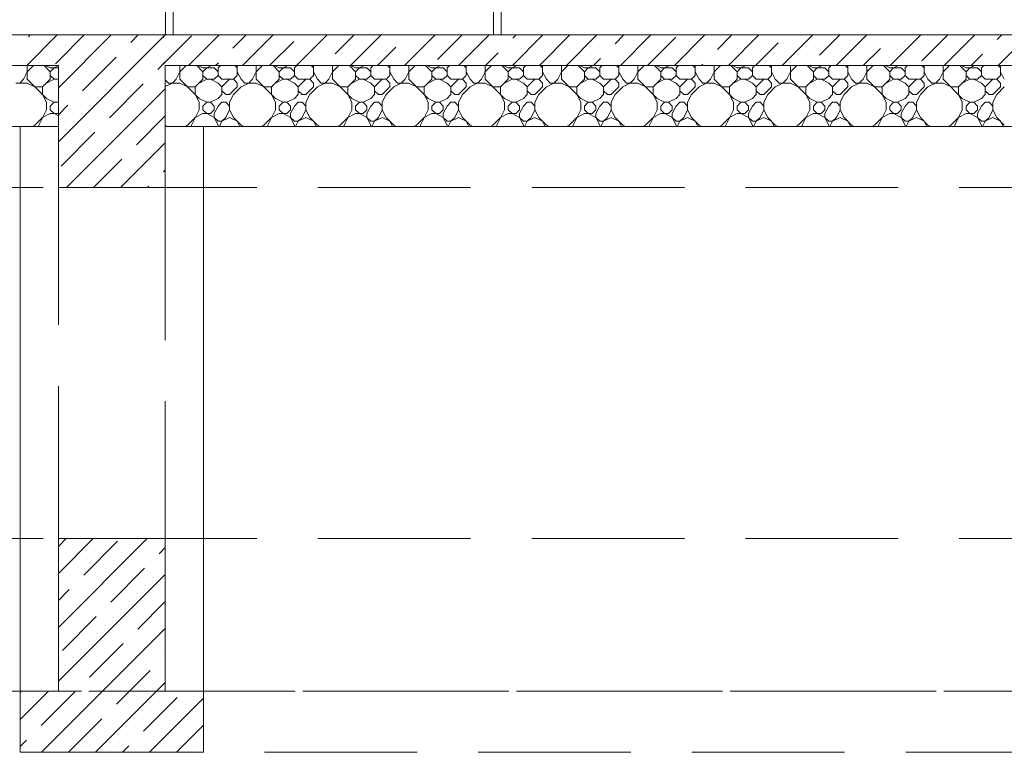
# Model space of a CAD drawing. Header units: millimetres. Extents: x 53645 to 137188, y 78097 to 135542.
# Tile 88 of 256: x 65419 to 68644, y 101230 to 103630. Entities that reach past the tile are written whole.
import ezdxf

# ---------------------------------------------------------------- set-up
doc = ezdxf.new("R2010")
doc.units = ezdxf.units.MM
doc.linetypes.add('GOST2.303 4', pattern=[7, 5, -2, 0])
doc.layers.add('hatch', color=7, linetype='Continuous', lineweight=5)
doc.layers.add('Wall2', color=40, linetype='Continuous', lineweight=5)

msp = doc.modelspace()

# ---------------------------------------------------------------- linework, layer by layer
at = {"layer": 'hatch', "color": 251, "ltscale": 100}
for p, q in [((65896.7, 103679.9), (65896.7, 103579.9)), ((65921.7, 103679.9), (65921.7, 103579.9)), ((66971.7, 103679.9), (66971.7, 103579.9)), ((66996.7, 103679.9), (66996.7, 103579.9)), ((65896.7, 103579.9), (65921.7, 103579.9)), ((66971.7, 103579.9), (66996.7, 103579.9))]:
    msp.add_line(p, q, dxfattribs=at)
for points in [[(65546.5, 103579.9), (61496.5, 103579.9)], [(65442.5, 103479.9), (65542.5, 103579.9)], [(65448.2, 103574), (65454.1, 103579.9)], [(65546.5, 103407.1), (65719.3, 103579.9)], [(65546.5, 103230.3), (65896.1, 103579.9)], [(65546.5, 103495.5), (65630.9, 103579.9)], [(65896.5, 103579.9), (65546.5, 103579.9)], [(65783.2, 103555.4), (65807.7, 103579.9)], [(65888.2, 103572.1), (65896.1, 103579.9)], [(70046.5, 103579.9), (65888.2, 103579.9)], [(65888.2, 103483.7), (65982, 103577.5)], [(65972.8, 103479.9), (66072.8, 103579.9)], [(66118.1, 103536.9), (66161.2, 103579.9)], [(66149.6, 103479.9), (66249.6, 103579.9)], [(66238, 103479.9), (66317, 103559)], [(66326.4, 103479.9), (66426.4, 103579.9)], [(66453.1, 103518.3), (66514.8, 103579.9)], [(66503.2, 103479.9), (66603.2, 103579.9)], [(66680, 103479.9), (66780, 103579.9)], [(66788.1, 103499.7), (66868.3, 103579.9)], [(66856.7, 103479.9), (66956.7, 103579.9)], [(67033.5, 103479.9), (67133.5, 103579.9)], [(67034.7, 103569.6), (67045.1, 103579.9)], [(67123.1, 103481.2), (67221.9, 103579.9)], [(67210.3, 103479.9), (67310.3, 103579.9)], [(67369.7, 103551), (67398.7, 103579.9)], [(67387.1, 103479.9), (67487.1, 103579.9)], [(67475.4, 103479.9), (67568.6, 103573.1)], [(67563.8, 103479.9), (67663.8, 103579.9)], [(67704.7, 103532.4), (67752.2, 103579.9)], [(67740.6, 103479.9), (67840.6, 103579.9)], [(67917.4, 103479.9), (68017.4, 103579.9)], [(68039.7, 103513.9), (68105.8, 103579.9)], [(68094.2, 103479.9), (68194.2, 103579.9)], [(68270.9, 103479.9), (68370.9, 103579.9)], [(68374.7, 103495.3), (68459.3, 103579.9)], [(68447.7, 103479.9), (68547.7, 103579.9)], [(68621.3, 103565.1), (68636.1, 103579.9)], [(68624.5, 103479.9), (68724.5, 103579.9)], [(66591.6, 103479.9), (66652, 103540.4)], [(67829, 103479.9), (67903.6, 103554.5)], [(68182.6, 103479.9), (68238.6, 103536)], [(65536.6, 103485.6), (65546.5, 103495.5)], [(65624.9, 103397.2), (65735.4, 103507.7)], [(65871.5, 103467), (65896.5, 103491.9)], [(66945.1, 103479.9), (66987, 103521.8)], [(67298.7, 103479.9), (67322, 103503.3)], [(68536.1, 103479.9), (68573.6, 103517.4)], [(61496.5, 103479.9), (65546.5, 103479.9)], [(61496.5, 103479.9), (65546.5, 103479.9)], [(65432, 103434.6), (65444.5, 103459.6)], [(65444.5, 103434.6), (65444.5, 103479.9)], [(65444.5, 103459.6), (65464.8, 103479.9)], [(65519.5, 103459.6), (65499.2, 103479.9)], [(65519.5, 103472.1), (65503.8, 103479.9)], [(65519.5, 103472.1), (65546.5, 103472.1)], [(65519.5, 103459.6), (65532, 103472.1)], [(65519.5, 103434.6), (65519.5, 103459.6)], [(65532, 103472.1), (65546.5, 103479.4)], [(65546.5, 103479.9), (65546.5, 103279.9)], [(65896.5, 103279.9), (65896.5, 103479.9)], [(65896.5, 103479.9), (70046.5, 103479.9)], [(65896.5, 103479.9), (70046.4, 103479.9)], [(65932, 103434.6), (65944.5, 103459.6)], [(65944.5, 103434.6), (65944.5, 103479.9)], [(65944.5, 103459.6), (65964.8, 103479.9)], [(66019.5, 103459.6), (65999.2, 103479.9)], [(66019.5, 103472.1), (66003.8, 103479.9)], [(66019.5, 103472.1), (66057, 103472.1)], [(66019.5, 103459.6), (66032, 103472.1)], [(66019.5, 103434.6), (66019.5, 103459.6)], [(66032, 103472.1), (66047.6, 103479.9)], [(66069.5, 103459.6), (66057, 103472.1)], [(66061.2, 103479.9), (66070.4, 103489.1)], [(66069.5, 103472.1), (66077.3, 103479.9)], [(66069.5, 103447.1), (66069.5, 103472.1)], [(66132, 103472.1), (66124.2, 103479.9)], [(66132, 103447.1), (66132, 103479.9)], [(66144.5, 103434.6), (66132, 103459.6)], [(66182, 103434.6), (66194.5, 103459.6)], [(66194.5, 103434.6), (66194.5, 103479.9)], [(66194.5, 103459.6), (66214.8, 103479.9)], [(66269.5, 103459.6), (66249.2, 103479.9)], [(66269.5, 103472.1), (66253.8, 103479.9)], [(66269.5, 103472.1), (66307, 103472.1)], [(66269.5, 103459.6), (66282, 103472.1)], [(66269.5, 103434.6), (66269.5, 103459.6)], [(66282, 103472.1), (66297.6, 103479.9)], [(66319.5, 103459.6), (66307, 103472.1)], [(66319.5, 103472.1), (66327.3, 103479.9)], [(66319.5, 103447.1), (66319.5, 103472.1)], [(66382, 103472.1), (66374.2, 103479.9)], [(66382, 103447.1), (66382, 103479.9)], [(66394.5, 103434.6), (66382, 103459.6)], [(66432, 103434.6), (66444.5, 103459.6)], [(66444.5, 103434.6), (66444.5, 103479.9)], [(66444.5, 103459.6), (66464.8, 103479.9)], [(66519.5, 103459.6), (66499.2, 103479.9)], [(66519.5, 103472.1), (66503.8, 103479.9)], [(66519.5, 103472.1), (66557, 103472.1)], [(66519.5, 103459.6), (66532, 103472.1)], [(66519.5, 103434.6), (66519.5, 103459.6)], [(66532, 103472.1), (66547.6, 103479.9)], [(66569.5, 103459.6), (66557, 103472.1)], [(66569.5, 103472.1), (66577.3, 103479.9)], [(66569.5, 103447.1), (66569.5, 103472.1)], [(66632, 103472.1), (66624.2, 103479.9)], [(66632, 103447.1), (66632, 103479.9)], [(66644.5, 103434.6), (66632, 103459.6)], [(66682, 103434.6), (66694.5, 103459.6)], [(66694.5, 103434.6), (66694.5, 103479.9)], [(66694.5, 103459.6), (66714.8, 103479.9)], [(66769.5, 103459.6), (66749.2, 103479.9)], [(66769.5, 103472.1), (66753.8, 103479.9)], [(66769.5, 103472.1), (66807, 103472.1)], [(66769.5, 103459.6), (66782, 103472.1)], [(66769.5, 103434.6), (66769.5, 103459.6)], [(66782, 103472.1), (66797.6, 103479.9)], [(66819.5, 103459.6), (66807, 103472.1)], [(66819.5, 103472.1), (66827.3, 103479.9)], [(66819.5, 103447.1), (66819.5, 103472.1)], [(66882, 103472.1), (66874.2, 103479.9)], [(66882, 103447.1), (66882, 103479.9)], [(66894.5, 103434.6), (66882, 103459.6)], [(66932, 103434.6), (66944.5, 103459.6)], [(66944.5, 103434.6), (66944.5, 103479.9)], [(66944.5, 103459.6), (66964.8, 103479.9)], [(67019.5, 103459.6), (66999.2, 103479.9)], [(67019.5, 103472.1), (67003.8, 103479.9)], [(67019.5, 103472.1), (67057, 103472.1)], [(67019.5, 103459.6), (67032, 103472.1)], [(67019.5, 103434.6), (67019.5, 103459.6)], [(67032, 103472.1), (67047.6, 103479.9)], [(67069.5, 103459.6), (67057, 103472.1)], [(67069.5, 103472.1), (67077.3, 103479.9)], [(67069.5, 103447.1), (67069.5, 103472.1)], [(67132, 103472.1), (67124.2, 103479.9)], [(67132, 103447.1), (67132, 103479.9)], [(67144.5, 103434.6), (67132, 103459.6)], [(67182, 103434.6), (67194.5, 103459.6)], [(67194.5, 103434.6), (67194.5, 103479.9)], [(67194.5, 103459.6), (67214.8, 103479.9)], [(67269.5, 103459.6), (67249.2, 103479.9)], [(67269.5, 103472.1), (67253.8, 103479.9)], [(67269.5, 103472.1), (67307, 103472.1)], [(67269.5, 103459.6), (67282, 103472.1)], [(67269.5, 103434.6), (67269.5, 103459.6)], [(67282, 103472.1), (67297.6, 103479.9)], [(67319.5, 103459.6), (67307, 103472.1)], [(67319.5, 103472.1), (67327.3, 103479.9)], [(67319.5, 103447.1), (67319.5, 103472.1)], [(67382, 103472.1), (67374.2, 103479.9)], [(67382, 103447.1), (67382, 103479.9)], [(67394.5, 103434.6), (67382, 103459.6)], [(67432, 103434.6), (67444.5, 103459.6)], [(67444.5, 103434.6), (67444.5, 103479.9)], [(67444.5, 103459.6), (67464.8, 103479.9)], [(67519.5, 103459.6), (67499.2, 103479.9)], [(67519.5, 103472.1), (67503.8, 103479.9)], [(67519.5, 103472.1), (67557, 103472.1)], [(67519.5, 103459.6), (67532, 103472.1)], [(67519.5, 103434.6), (67519.5, 103459.6)], [(67532, 103472.1), (67547.6, 103479.9)], [(67569.5, 103459.6), (67557, 103472.1)], [(67569.5, 103472.1), (67577.3, 103479.9)], [(67569.5, 103447.1), (67569.5, 103472.1)], [(67632, 103472.1), (67624.2, 103479.9)], [(67632, 103447.1), (67632, 103479.9)], [(67644.5, 103434.6), (67632, 103459.6)], [(67652.2, 103479.9), (67657, 103484.7)], [(67682, 103434.6), (67694.5, 103459.6)], [(67694.5, 103434.6), (67694.5, 103479.9)], [(67694.5, 103459.6), (67714.8, 103479.9)], [(67769.5, 103459.6), (67749.2, 103479.9)], [(67769.5, 103472.1), (67753.8, 103479.9)], [(67769.5, 103472.1), (67807, 103472.1)], [(67769.5, 103459.6), (67782, 103472.1)], [(67769.5, 103434.6), (67769.5, 103459.6)], [(67782, 103472.1), (67797.6, 103479.9)], [(67819.5, 103459.6), (67807, 103472.1)], [(67819.5, 103472.1), (67827.3, 103479.9)], [(67819.5, 103447.1), (67819.5, 103472.1)], [(67882, 103472.1), (67874.2, 103479.9)], [(67882, 103447.1), (67882, 103479.9)], [(67894.5, 103434.6), (67882, 103459.6)], [(67932, 103434.6), (67944.5, 103459.6)], [(67944.5, 103434.6), (67944.5, 103479.9)], [(67944.5, 103459.6), (67964.8, 103479.9)], [(68019.5, 103459.6), (67999.2, 103479.9)], [(68019.5, 103472.1), (68003.8, 103479.9)], [(68019.5, 103472.1), (68057, 103472.1)], [(68019.5, 103459.6), (68032, 103472.1)], [(68019.5, 103434.6), (68019.5, 103459.6)], [(68032, 103472.1), (68047.6, 103479.9)], [(68069.5, 103459.6), (68057, 103472.1)], [(68069.5, 103472.1), (68077.3, 103479.9)], [(68069.5, 103447.1), (68069.5, 103472.1)], [(68132, 103472.1), (68124.2, 103479.9)], [(68132, 103447.1), (68132, 103479.9)], [(68144.5, 103434.6), (68132, 103459.6)], [(68182, 103434.6), (68194.5, 103459.6)], [(68194.5, 103434.6), (68194.5, 103479.9)], [(68194.5, 103459.6), (68214.8, 103479.9)], [(68269.5, 103459.6), (68249.2, 103479.9)], [(68269.5, 103472.1), (68253.8, 103479.9)], [(68269.5, 103472.1), (68307, 103472.1)], [(68269.5, 103459.6), (68282, 103472.1)], [(68269.5, 103434.6), (68269.5, 103459.6)], [(68282, 103472.1), (68297.6, 103479.9)], [(68319.5, 103459.6), (68307, 103472.1)], [(68319.5, 103472.1), (68327.3, 103479.9)], [(68319.5, 103447.1), (68319.5, 103472.1)], [(68382, 103472.1), (68374.2, 103479.9)], [(68382, 103447.1), (68382, 103479.9)], [(68394.5, 103434.6), (68382, 103459.6)], [(68432, 103434.6), (68444.5, 103459.6)], [(68444.5, 103434.6), (68444.5, 103479.9)], [(68444.5, 103459.6), (68464.8, 103479.9)], [(68519.5, 103459.6), (68499.2, 103479.9)], [(68519.5, 103472.1), (68503.8, 103479.9)], [(68519.5, 103472.1), (68557, 103472.1)], [(68519.5, 103459.6), (68532, 103472.1)], [(68519.5, 103434.6), (68519.5, 103459.6)], [(68532, 103472.1), (68547.6, 103479.9)], [(68569.5, 103459.6), (68557, 103472.1)], [(68569.5, 103472.1), (68577.3, 103479.9)], [(68569.5, 103447.1), (68569.5, 103472.1)], [(68632, 103472.1), (68624.2, 103479.9)], [(68632, 103447.1), (68632, 103479.9)], [(68644.5, 103434.6), (68632, 103459.6)], [(65419.5, 103422.1), (65432, 103434.6)], [(65507, 103372.1), (65444.5, 103434.6)], [(65494.5, 103409.6), (65519.5, 103434.6)], [(65507, 103422.1), (65532, 103434.6)], [(65532, 103434.6), (65519.5, 103447.1)], [(65532, 103434.6), (65546.5, 103434.6)], [(65546.5, 103433.6), (65544.5, 103434.6)], [(65907, 103422.1), (65896.5, 103432.7)], [(65919.5, 103422.1), (65932, 103434.6)], [(66007, 103372.1), (65944.5, 103434.6)], [(65994.5, 103409.6), (66019.5, 103434.6)], [(66007, 103422.1), (66032, 103434.6)], [(66032, 103434.6), (66019.5, 103447.1)], [(66032, 103434.6), (66057, 103434.6)], [(66069.5, 103422.1), (66044.5, 103434.6)], [(66057, 103434.6), (66069.5, 103447.1)], [(66082, 103434.6), (66069.5, 103447.1)], [(66082, 103434.6), (66119.5, 103434.6)], [(66082, 103409.6), (66107, 103434.6)], [(66119.5, 103434.6), (66132, 103447.1)], [(66132, 103422.1), (66119.5, 103434.6)], [(66157, 103422.1), (66144.5, 103434.6)], [(66169.5, 103422.1), (66182, 103434.6)], [(66257, 103372.1), (66194.5, 103434.6)], [(66244.5, 103409.6), (66269.5, 103434.6)], [(66257, 103422.1), (66282, 103434.6)], [(66282, 103434.6), (66269.5, 103447.1)], [(66282, 103434.6), (66307, 103434.6)], [(66319.5, 103422.1), (66294.5, 103434.6)], [(66307, 103434.6), (66319.5, 103447.1)], [(66332, 103434.6), (66319.5, 103447.1)], [(66332, 103434.6), (66369.5, 103434.6)], [(66332, 103409.6), (66357, 103434.6)], [(66369.5, 103434.6), (66382, 103447.1)], [(66382, 103422.1), (66369.5, 103434.6)], [(66407, 103422.1), (66394.5, 103434.6)], [(66419.5, 103422.1), (66432, 103434.6)], [(66507, 103372.1), (66444.5, 103434.6)], [(66494.5, 103409.6), (66519.5, 103434.6)], [(66507, 103422.1), (66532, 103434.6)], [(66532, 103434.6), (66519.5, 103447.1)], [(66532, 103434.6), (66557, 103434.6)], [(66569.5, 103422.1), (66544.5, 103434.6)], [(66557, 103434.6), (66569.5, 103447.1)], [(66582, 103434.6), (66569.5, 103447.1)], [(66582, 103434.6), (66619.5, 103434.6)], [(66582, 103409.6), (66607, 103434.6)], [(66619.5, 103434.6), (66632, 103447.1)], [(66632, 103422.1), (66619.5, 103434.6)], [(66657, 103422.1), (66644.5, 103434.6)], [(66669.5, 103422.1), (66682, 103434.6)], [(66757, 103372.1), (66694.5, 103434.6)], [(66744.5, 103409.6), (66769.5, 103434.6)], [(66757, 103422.1), (66782, 103434.6)], [(66782, 103434.6), (66769.5, 103447.1)], [(66782, 103434.6), (66807, 103434.6)], [(66819.5, 103422.1), (66794.5, 103434.6)], [(66807, 103434.6), (66819.5, 103447.1)], [(66832, 103434.6), (66819.5, 103447.1)], [(66832, 103434.6), (66869.5, 103434.6)], [(66832, 103409.6), (66857, 103434.6)], [(66869.5, 103434.6), (66882, 103447.1)], [(66882, 103422.1), (66869.5, 103434.6)], [(66907, 103422.1), (66894.5, 103434.6)], [(66919.5, 103422.1), (66932, 103434.6)], [(67007, 103372.1), (66944.5, 103434.6)], [(66994.5, 103409.6), (67019.5, 103434.6)], [(67007, 103422.1), (67032, 103434.6)], [(67032, 103434.6), (67019.5, 103447.1)], [(67032, 103434.6), (67057, 103434.6)], [(67069.5, 103422.1), (67044.5, 103434.6)], [(67057, 103434.6), (67069.5, 103447.1)], [(67082, 103434.6), (67069.5, 103447.1)], [(67082, 103434.6), (67119.5, 103434.6)], [(67082, 103409.6), (67107, 103434.6)], [(67119.5, 103434.6), (67132, 103447.1)], [(67132, 103422.1), (67119.5, 103434.6)], [(67157, 103422.1), (67144.5, 103434.6)], [(67169.5, 103422.1), (67182, 103434.6)], [(67257, 103372.1), (67194.5, 103434.6)], [(67244.5, 103409.6), (67269.5, 103434.6)], [(67257, 103422.1), (67282, 103434.6)], [(67282, 103434.6), (67269.5, 103447.1)], [(67282, 103434.6), (67307, 103434.6)], [(67319.5, 103422.1), (67294.5, 103434.6)], [(67307, 103434.6), (67319.5, 103447.1)], [(67332, 103434.6), (67319.5, 103447.1)], [(67332, 103434.6), (67369.5, 103434.6)], [(67332, 103409.6), (67357, 103434.6)], [(67369.5, 103434.6), (67382, 103447.1)], [(67382, 103422.1), (67369.5, 103434.6)], [(67407, 103422.1), (67394.5, 103434.6)], [(67419.5, 103422.1), (67432, 103434.6)], [(67507, 103372.1), (67444.5, 103434.6)], [(67494.5, 103409.6), (67519.5, 103434.6)], [(67507, 103422.1), (67532, 103434.6)], [(67532, 103434.6), (67519.5, 103447.1)], [(67532, 103434.6), (67557, 103434.6)], [(67569.5, 103422.1), (67544.5, 103434.6)], [(67557, 103434.6), (67569.5, 103447.1)], [(67582, 103434.6), (67569.5, 103447.1)], [(67582, 103434.6), (67619.5, 103434.6)], [(67582, 103409.6), (67607, 103434.6)], [(67619.5, 103434.6), (67632, 103447.1)], [(67632, 103422.1), (67619.5, 103434.6)], [(67657, 103422.1), (67644.5, 103434.6)], [(67669.5, 103422.1), (67682, 103434.6)], [(67757, 103372.1), (67694.5, 103434.6)], [(67744.5, 103409.6), (67769.5, 103434.6)], [(67757, 103422.1), (67782, 103434.6)], [(67782, 103434.6), (67769.5, 103447.1)], [(67782, 103434.6), (67807, 103434.6)], [(67819.5, 103422.1), (67794.5, 103434.6)], [(67807, 103434.6), (67819.5, 103447.1)], [(67832, 103434.6), (67819.5, 103447.1)], [(67832, 103434.6), (67869.5, 103434.6)], [(67832, 103409.6), (67857, 103434.6)], [(67869.5, 103434.6), (67882, 103447.1)], [(67882, 103422.1), (67869.5, 103434.6)], [(67907, 103422.1), (67894.5, 103434.6)], [(67919.5, 103422.1), (67932, 103434.6)], [(68007, 103372.1), (67944.5, 103434.6)], [(67994.5, 103409.6), (68019.5, 103434.6)], [(68007, 103422.1), (68032, 103434.6)], [(68032, 103434.6), (68019.5, 103447.1)], [(68032, 103434.6), (68057, 103434.6)], [(68069.5, 103422.1), (68044.5, 103434.6)], [(68057, 103434.6), (68069.5, 103447.1)], [(68082, 103434.6), (68069.5, 103447.1)], [(68082, 103434.6), (68119.5, 103434.6)], [(68082, 103409.6), (68107, 103434.6)], [(68119.5, 103434.6), (68132, 103447.1)], [(68132, 103422.1), (68119.5, 103434.6)], [(68157, 103422.1), (68144.5, 103434.6)], [(68169.5, 103422.1), (68182, 103434.6)], [(68257, 103372.1), (68194.5, 103434.6)], [(68244.5, 103409.6), (68269.5, 103434.6)], [(68257, 103422.1), (68282, 103434.6)], [(68282, 103434.6), (68269.5, 103447.1)], [(68282, 103434.6), (68307, 103434.6)], [(68319.5, 103422.1), (68294.5, 103434.6)], [(68307, 103434.6), (68319.5, 103447.1)], [(68332, 103434.6), (68319.5, 103447.1)], [(68332, 103434.6), (68369.5, 103434.6)], [(68332, 103409.6), (68357, 103434.6)], [(68369.5, 103434.6), (68382, 103447.1)], [(68382, 103422.1), (68369.5, 103434.6)], [(68407, 103422.1), (68394.5, 103434.6)], [(68419.5, 103422.1), (68432, 103434.6)], [(68507, 103372.1), (68444.5, 103434.6)], [(68494.5, 103409.6), (68519.5, 103434.6)], [(68507, 103422.1), (68532, 103434.6)], [(68532, 103434.6), (68519.5, 103447.1)], [(68532, 103434.6), (68557, 103434.6)], [(68569.5, 103422.1), (68544.5, 103434.6)], [(68557, 103434.6), (68569.5, 103447.1)], [(68582, 103434.6), (68569.5, 103447.1)], [(68582, 103434.6), (68619.5, 103434.6)], [(68582, 103409.6), (68607, 103434.6)], [(68619.5, 103434.6), (68632, 103447.1)], [(68632, 103422.1), (68619.5, 103434.6)], [(65407, 103422.1), (65444.5, 103422.1)], [(65469.5, 103409.6), (65444.5, 103422.1)], [(65469.5, 103409.6), (65494.5, 103409.6)], [(65494.5, 103384.6), (65494.5, 103409.6)], [(65572.8, 103079.9), (65896.5, 103403.6)], [(65713.3, 103308.8), (65823.8, 103419.3)], [(65896.5, 103410.6), (65919.5, 103422.1)], [(65907, 103422.1), (65944.5, 103422.1)], [(65969.5, 103409.6), (65944.5, 103422.1)], [(65969.5, 103409.6), (65994.5, 103409.6)], [(65994.5, 103384.6), (65994.5, 103409.6)], [(66082, 103409.6), (66069.5, 103422.1)], [(66082, 103384.6), (66082, 103409.6)], [(66094.5, 103384.6), (66082, 103397.1)], [(66107, 103384.6), (66132, 103409.6)], [(66119.5, 103384.6), (66144.5, 103409.6)], [(66132, 103409.6), (66132, 103422.1)], [(66144.5, 103409.6), (66169.5, 103422.1)], [(66157, 103422.1), (66194.5, 103422.1)], [(66219.5, 103409.6), (66194.5, 103422.1)], [(66219.5, 103409.6), (66244.5, 103409.6)], [(66244.5, 103384.6), (66244.5, 103409.6)], [(66332, 103409.6), (66319.5, 103422.1)], [(66332, 103384.6), (66332, 103409.6)], [(66344.5, 103384.6), (66332, 103397.1)], [(66357, 103384.6), (66382, 103409.6)], [(66369.5, 103384.6), (66394.5, 103409.6)], [(66382, 103409.6), (66382, 103422.1)], [(66394.5, 103409.6), (66419.5, 103422.1)], [(66407, 103422.1), (66444.5, 103422.1)], [(66469.5, 103409.6), (66444.5, 103422.1)], [(66469.5, 103409.6), (66494.5, 103409.6)], [(66494.5, 103384.6), (66494.5, 103409.6)], [(66582, 103409.6), (66569.5, 103422.1)], [(66582, 103384.6), (66582, 103409.6)], [(66594.5, 103384.6), (66582, 103397.1)], [(66607, 103384.6), (66632, 103409.6)], [(66619.5, 103384.6), (66644.5, 103409.6)], [(66632, 103409.6), (66632, 103422.1)], [(66644.5, 103409.6), (66669.5, 103422.1)], [(66657, 103422.1), (66694.5, 103422.1)], [(66719.5, 103409.6), (66694.5, 103422.1)], [(66719.5, 103409.6), (66744.5, 103409.6)], [(66744.5, 103384.6), (66744.5, 103409.6)], [(66832, 103409.6), (66819.5, 103422.1)], [(66832, 103384.6), (66832, 103409.6)], [(66844.5, 103384.6), (66832, 103397.1)], [(66857, 103384.6), (66882, 103409.6)], [(66869.5, 103384.6), (66894.5, 103409.6)], [(66882, 103409.6), (66882, 103422.1)], [(66894.5, 103409.6), (66919.5, 103422.1)], [(66907, 103422.1), (66944.5, 103422.1)], [(66969.5, 103409.6), (66944.5, 103422.1)], [(66969.5, 103409.6), (66994.5, 103409.6)], [(66994.5, 103384.6), (66994.5, 103409.6)], [(67082, 103409.6), (67069.5, 103422.1)], [(67082, 103384.6), (67082, 103409.6)], [(67094.5, 103384.6), (67082, 103397.1)], [(67107, 103384.6), (67132, 103409.6)], [(67119.5, 103384.6), (67144.5, 103409.6)], [(67132, 103409.6), (67132, 103422.1)], [(67144.5, 103409.6), (67169.5, 103422.1)], [(67157, 103422.1), (67194.5, 103422.1)], [(67219.5, 103409.6), (67194.5, 103422.1)], [(67219.5, 103409.6), (67244.5, 103409.6)], [(67244.5, 103384.6), (67244.5, 103409.6)], [(67332, 103409.6), (67319.5, 103422.1)], [(67332, 103384.6), (67332, 103409.6)], [(67344.5, 103384.6), (67332, 103397.1)], [(67357, 103384.6), (67382, 103409.6)], [(67369.5, 103384.6), (67394.5, 103409.6)], [(67382, 103409.6), (67382, 103422.1)], [(67394.5, 103409.6), (67419.5, 103422.1)], [(67407, 103422.1), (67444.5, 103422.1)], [(67469.5, 103409.6), (67444.5, 103422.1)], [(67469.5, 103409.6), (67494.5, 103409.6)], [(67494.5, 103384.6), (67494.5, 103409.6)], [(67582, 103409.6), (67569.5, 103422.1)], [(67582, 103384.6), (67582, 103409.6)], [(67594.5, 103384.6), (67582, 103397.1)], [(67607, 103384.6), (67632, 103409.6)], [(67619.5, 103384.6), (67644.5, 103409.6)], [(67632, 103409.6), (67632, 103422.1)], [(67644.5, 103409.6), (67669.5, 103422.1)], [(67657, 103422.1), (67694.5, 103422.1)], [(67719.5, 103409.6), (67694.5, 103422.1)], [(67719.5, 103409.6), (67744.5, 103409.6)], [(67744.5, 103384.6), (67744.5, 103409.6)], [(67832, 103409.6), (67819.5, 103422.1)], [(67832, 103384.6), (67832, 103409.6)], [(67844.5, 103384.6), (67832, 103397.1)], [(67857, 103384.6), (67882, 103409.6)], [(67869.5, 103384.6), (67894.5, 103409.6)], [(67882, 103409.6), (67882, 103422.1)], [(67894.5, 103409.6), (67919.5, 103422.1)], [(67907, 103422.1), (67944.5, 103422.1)], [(67969.5, 103409.6), (67944.5, 103422.1)], [(67969.5, 103409.6), (67994.5, 103409.6)], [(67994.5, 103384.6), (67994.5, 103409.6)], [(68082, 103409.6), (68069.5, 103422.1)], [(68082, 103384.6), (68082, 103409.6)], [(68094.5, 103384.6), (68082, 103397.1)], [(68107, 103384.6), (68132, 103409.6)], [(68119.5, 103384.6), (68144.5, 103409.6)], [(68132, 103409.6), (68132, 103422.1)], [(68144.5, 103409.6), (68169.5, 103422.1)], [(68157, 103422.1), (68194.5, 103422.1)], [(68219.5, 103409.6), (68194.5, 103422.1)], [(68219.5, 103409.6), (68244.5, 103409.6)], [(68244.5, 103384.6), (68244.5, 103409.6)], [(68332, 103409.6), (68319.5, 103422.1)], [(68332, 103384.6), (68332, 103409.6)], [(68344.5, 103384.6), (68332, 103397.1)], [(68357, 103384.6), (68382, 103409.6)], [(68369.5, 103384.6), (68394.5, 103409.6)], [(68382, 103409.6), (68382, 103422.1)], [(68394.5, 103409.6), (68419.5, 103422.1)], [(68407, 103422.1), (68444.5, 103422.1)], [(68469.5, 103409.6), (68444.5, 103422.1)], [(68469.5, 103409.6), (68494.5, 103409.6)], [(68494.5, 103384.6), (68494.5, 103409.6)], [(68582, 103409.6), (68569.5, 103422.1)], [(68582, 103384.6), (68582, 103409.6)], [(68594.5, 103384.6), (68582, 103397.1)], [(68607, 103384.6), (68632, 103409.6)], [(68619.5, 103384.6), (68644.5, 103409.6)], [(68632, 103409.6), (68632, 103422.1)], [(65507, 103359.6), (65494.5, 103384.6)], [(65532, 103359.6), (65507, 103372.1)], [(66007, 103359.6), (65994.5, 103384.6)], [(66032, 103359.6), (66007, 103372.1)], [(66044.5, 103359.6), (66069.5, 103372.1)], [(66069.5, 103372.1), (66082, 103384.6)], [(66094.5, 103384.6), (66107, 103384.6)], [(66119.5, 103384.6), (66107, 103359.6)], [(66257, 103359.6), (66244.5, 103384.6)], [(66282, 103359.6), (66257, 103372.1)], [(66294.5, 103359.6), (66319.5, 103372.1)], [(66319.5, 103372.1), (66332, 103384.6)], [(66344.5, 103384.6), (66357, 103384.6)], [(66369.5, 103384.6), (66357, 103359.6)], [(66507, 103359.6), (66494.5, 103384.6)], [(66532, 103359.6), (66507, 103372.1)], [(66544.5, 103359.6), (66569.5, 103372.1)], [(66569.5, 103372.1), (66582, 103384.6)], [(66594.5, 103384.6), (66607, 103384.6)], [(66619.5, 103384.6), (66607, 103359.6)], [(66757, 103359.6), (66744.5, 103384.6)], [(66782, 103359.6), (66757, 103372.1)], [(66794.5, 103359.6), (66819.5, 103372.1)], [(66819.5, 103372.1), (66832, 103384.6)], [(66844.5, 103384.6), (66857, 103384.6)], [(66869.5, 103384.6), (66857, 103359.6)], [(67007, 103359.6), (66994.5, 103384.6)], [(67032, 103359.6), (67007, 103372.1)], [(67044.5, 103359.6), (67069.5, 103372.1)], [(67069.5, 103372.1), (67082, 103384.6)], [(67094.5, 103384.6), (67107, 103384.6)], [(67119.5, 103384.6), (67107, 103359.6)], [(67257, 103359.6), (67244.5, 103384.6)], [(67282, 103359.6), (67257, 103372.1)], [(67294.5, 103359.6), (67319.5, 103372.1)], [(67319.5, 103372.1), (67332, 103384.6)], [(67344.5, 103384.6), (67357, 103384.6)], [(67369.5, 103384.6), (67357, 103359.6)], [(67507, 103359.6), (67494.5, 103384.6)], [(67532, 103359.6), (67507, 103372.1)], [(67544.5, 103359.6), (67569.5, 103372.1)], [(67569.5, 103372.1), (67582, 103384.6)], [(67594.5, 103384.6), (67607, 103384.6)], [(67619.5, 103384.6), (67607, 103359.6)], [(67757, 103359.6), (67744.5, 103384.6)], [(67782, 103359.6), (67757, 103372.1)], [(67794.5, 103359.6), (67819.5, 103372.1)], [(67819.5, 103372.1), (67832, 103384.6)], [(67844.5, 103384.6), (67857, 103384.6)], [(67869.5, 103384.6), (67857, 103359.6)], [(68007, 103359.6), (67994.5, 103384.6)], [(68032, 103359.6), (68007, 103372.1)], [(68044.5, 103359.6), (68069.5, 103372.1)], [(68069.5, 103372.1), (68082, 103384.6)], [(68094.5, 103384.6), (68107, 103384.6)], [(68119.5, 103384.6), (68107, 103359.6)], [(68257, 103359.6), (68244.5, 103384.6)], [(68282, 103359.6), (68257, 103372.1)], [(68294.5, 103359.6), (68319.5, 103372.1)], [(68319.5, 103372.1), (68332, 103384.6)], [(68344.5, 103384.6), (68357, 103384.6)], [(68369.5, 103384.6), (68357, 103359.6)], [(68507, 103359.6), (68494.5, 103384.6)], [(68532, 103359.6), (68507, 103372.1)], [(68544.5, 103359.6), (68569.5, 103372.1)], [(68569.5, 103372.1), (68582, 103384.6)], [(68594.5, 103384.6), (68607, 103384.6)], [(68619.5, 103384.6), (68607, 103359.6)], [(65482, 103284.6), (65507, 103334.6)], [(65507, 103334.6), (65507, 103359.6)], [(65519.5, 103347.1), (65532, 103359.6)], [(65519.5, 103334.6), (65519.5, 103347.1)], [(65532, 103322.1), (65519.5, 103334.6)], [(65532, 103359.6), (65544.5, 103359.6)], [(65544.5, 103359.6), (65546.5, 103360.6)], [(65546.5, 103357.7), (65544.5, 103359.6)], [(65546.5, 103318.7), (65577.2, 103349.5)], [(65982, 103284.6), (66007, 103334.6)], [(66007, 103334.6), (66007, 103359.6)], [(66019.5, 103347.1), (66032, 103359.6)], [(66019.5, 103334.6), (66019.5, 103347.1)], [(66032, 103322.1), (66019.5, 103334.6)], [(66032, 103359.6), (66044.5, 103359.6)], [(66057, 103347.1), (66044.5, 103359.6)], [(66044.5, 103322.1), (66057, 103334.6)], [(66057, 103334.6), (66057, 103347.1)], [(66057, 103322.1), (66069.5, 103347.1)], [(66069.5, 103347.1), (66082, 103359.6)], [(66082, 103359.6), (66094.5, 103359.6)], [(66107, 103347.1), (66094.5, 103359.6)], [(66094.5, 103309.6), (66107, 103334.6)], [(66107, 103334.6), (66107, 103359.6)], [(66119.5, 103309.6), (66107, 103334.6)], [(66232, 103284.6), (66257, 103334.6)], [(66257, 103334.6), (66257, 103359.6)], [(66269.5, 103347.1), (66282, 103359.6)], [(66269.5, 103334.6), (66269.5, 103347.1)], [(66282, 103322.1), (66269.5, 103334.6)], [(66282, 103359.6), (66294.5, 103359.6)], [(66307, 103347.1), (66294.5, 103359.6)], [(66294.5, 103322.1), (66307, 103334.6)], [(66307, 103334.6), (66307, 103347.1)], [(66307, 103322.1), (66319.5, 103347.1)], [(66319.5, 103347.1), (66332, 103359.6)], [(66332, 103359.6), (66344.5, 103359.6)], [(66357, 103347.1), (66344.5, 103359.6)], [(66344.5, 103309.6), (66357, 103334.6)], [(66357, 103334.6), (66357, 103359.6)], [(66369.5, 103309.6), (66357, 103334.6)], [(66482, 103284.6), (66507, 103334.6)], [(66507, 103334.6), (66507, 103359.6)], [(66519.5, 103347.1), (66532, 103359.6)], [(66519.5, 103334.6), (66519.5, 103347.1)], [(66532, 103322.1), (66519.5, 103334.6)], [(66532, 103359.6), (66544.5, 103359.6)], [(66557, 103347.1), (66544.5, 103359.6)], [(66544.5, 103322.1), (66557, 103334.6)], [(66557, 103334.6), (66557, 103347.1)], [(66557, 103322.1), (66569.5, 103347.1)], [(66569.5, 103347.1), (66582, 103359.6)], [(66582, 103359.6), (66594.5, 103359.6)], [(66607, 103347.1), (66594.5, 103359.6)], [(66594.5, 103309.6), (66607, 103334.6)], [(66607, 103334.6), (66607, 103359.6)], [(66619.5, 103309.6), (66607, 103334.6)], [(66732, 103284.6), (66757, 103334.6)], [(66757, 103334.6), (66757, 103359.6)], [(66769.5, 103347.1), (66782, 103359.6)], [(66769.5, 103334.6), (66769.5, 103347.1)], [(66782, 103322.1), (66769.5, 103334.6)], [(66782, 103359.6), (66794.5, 103359.6)], [(66807, 103347.1), (66794.5, 103359.6)], [(66794.5, 103322.1), (66807, 103334.6)], [(66807, 103334.6), (66807, 103347.1)], [(66807, 103322.1), (66819.5, 103347.1)], [(66819.5, 103347.1), (66832, 103359.6)], [(66832, 103359.6), (66844.5, 103359.6)], [(66857, 103347.1), (66844.5, 103359.6)], [(66844.5, 103309.6), (66857, 103334.6)], [(66857, 103334.6), (66857, 103359.6)], [(66869.5, 103309.6), (66857, 103334.6)], [(66982, 103284.6), (67007, 103334.6)], [(67007, 103334.6), (67007, 103359.6)], [(67019.5, 103347.1), (67032, 103359.6)], [(67019.5, 103334.6), (67019.5, 103347.1)], [(67032, 103322.1), (67019.5, 103334.6)], [(67032, 103359.6), (67044.5, 103359.6)], [(67057, 103347.1), (67044.5, 103359.6)], [(67044.5, 103322.1), (67057, 103334.6)], [(67057, 103334.6), (67057, 103347.1)], [(67057, 103322.1), (67069.5, 103347.1)], [(67069.5, 103347.1), (67082, 103359.6)], [(67082, 103359.6), (67094.5, 103359.6)], [(67107, 103347.1), (67094.5, 103359.6)], [(67094.5, 103309.6), (67107, 103334.6)], [(67107, 103334.6), (67107, 103359.6)], [(67119.5, 103309.6), (67107, 103334.6)], [(67232, 103284.6), (67257, 103334.6)], [(67257, 103334.6), (67257, 103359.6)], [(67269.5, 103347.1), (67282, 103359.6)], [(67269.5, 103334.6), (67269.5, 103347.1)], [(67282, 103322.1), (67269.5, 103334.6)], [(67282, 103359.6), (67294.5, 103359.6)], [(67307, 103347.1), (67294.5, 103359.6)], [(67294.5, 103322.1), (67307, 103334.6)], [(67307, 103334.6), (67307, 103347.1)], [(67307, 103322.1), (67319.5, 103347.1)], [(67319.5, 103347.1), (67332, 103359.6)], [(67332, 103359.6), (67344.5, 103359.6)], [(67357, 103347.1), (67344.5, 103359.6)], [(67344.5, 103309.6), (67357, 103334.6)], [(67357, 103334.6), (67357, 103359.6)], [(67369.5, 103309.6), (67357, 103334.6)], [(67482, 103284.6), (67507, 103334.6)], [(67507, 103334.6), (67507, 103359.6)], [(67519.5, 103347.1), (67532, 103359.6)], [(67519.5, 103334.6), (67519.5, 103347.1)], [(67532, 103322.1), (67519.5, 103334.6)], [(67532, 103359.6), (67544.5, 103359.6)], [(67557, 103347.1), (67544.5, 103359.6)], [(67544.5, 103322.1), (67557, 103334.6)], [(67557, 103334.6), (67557, 103347.1)], [(67557, 103322.1), (67569.5, 103347.1)], [(67569.5, 103347.1), (67582, 103359.6)], [(67582, 103359.6), (67594.5, 103359.6)], [(67607, 103347.1), (67594.5, 103359.6)], [(67594.5, 103309.6), (67607, 103334.6)], [(67607, 103334.6), (67607, 103359.6)], [(67619.5, 103309.6), (67607, 103334.6)], [(67732, 103284.6), (67757, 103334.6)], [(67757, 103334.6), (67757, 103359.6)], [(67769.5, 103347.1), (67782, 103359.6)], [(67769.5, 103334.6), (67769.5, 103347.1)], [(67782, 103322.1), (67769.5, 103334.6)], [(67782, 103359.6), (67794.5, 103359.6)], [(67807, 103347.1), (67794.5, 103359.6)], [(67794.5, 103322.1), (67807, 103334.6)], [(67807, 103334.6), (67807, 103347.1)], [(67807, 103322.1), (67819.5, 103347.1)], [(67819.5, 103347.1), (67832, 103359.6)], [(67832, 103359.6), (67844.5, 103359.6)], [(67857, 103347.1), (67844.5, 103359.6)], [(67844.5, 103309.6), (67857, 103334.6)], [(67857, 103334.6), (67857, 103359.6)], [(67869.5, 103309.6), (67857, 103334.6)], [(67982, 103284.6), (68007, 103334.6)], [(68007, 103334.6), (68007, 103359.6)], [(68019.5, 103347.1), (68032, 103359.6)], [(68019.5, 103334.6), (68019.5, 103347.1)], [(68032, 103322.1), (68019.5, 103334.6)], [(68032, 103359.6), (68044.5, 103359.6)], [(68057, 103347.1), (68044.5, 103359.6)], [(68044.5, 103322.1), (68057, 103334.6)], [(68057, 103334.6), (68057, 103347.1)], [(68057, 103322.1), (68069.5, 103347.1)], [(68069.5, 103347.1), (68082, 103359.6)], [(68082, 103359.6), (68094.5, 103359.6)], [(68107, 103347.1), (68094.5, 103359.6)], [(68094.5, 103309.6), (68107, 103334.6)], [(68107, 103334.6), (68107, 103359.6)], [(68119.5, 103309.6), (68107, 103334.6)], [(68232, 103284.6), (68257, 103334.6)], [(68257, 103334.6), (68257, 103359.6)], [(68269.5, 103347.1), (68282, 103359.6)], [(68269.5, 103334.6), (68269.5, 103347.1)], [(68282, 103322.1), (68269.5, 103334.6)], [(68282, 103359.6), (68294.5, 103359.6)], [(68307, 103347.1), (68294.5, 103359.6)], [(68294.5, 103322.1), (68307, 103334.6)], [(68307, 103334.6), (68307, 103347.1)], [(68307, 103322.1), (68319.5, 103347.1)], [(68319.5, 103347.1), (68332, 103359.6)], [(68332, 103359.6), (68344.5, 103359.6)], [(68357, 103347.1), (68344.5, 103359.6)], [(68344.5, 103309.6), (68357, 103334.6)], [(68357, 103334.6), (68357, 103359.6)], [(68369.5, 103309.6), (68357, 103334.6)], [(68482, 103284.6), (68507, 103334.6)], [(68507, 103334.6), (68507, 103359.6)], [(68519.5, 103347.1), (68532, 103359.6)], [(68519.5, 103334.6), (68519.5, 103347.1)], [(68532, 103322.1), (68519.5, 103334.6)], [(68532, 103359.6), (68544.5, 103359.6)], [(68557, 103347.1), (68544.5, 103359.6)], [(68544.5, 103322.1), (68557, 103334.6)], [(68557, 103334.6), (68557, 103347.1)], [(68557, 103322.1), (68569.5, 103347.1)], [(68569.5, 103347.1), (68582, 103359.6)], [(68582, 103359.6), (68594.5, 103359.6)], [(68607, 103347.1), (68594.5, 103359.6)], [(68594.5, 103309.6), (68607, 103334.6)], [(68607, 103334.6), (68607, 103359.6)], [(68619.5, 103309.6), (68607, 103334.6)], [(65469.5, 103284.6), (65494.5, 103309.6)], [(65494.5, 103309.6), (65519.5, 103322.1)], [(65519.5, 103322.1), (65544.5, 103322.1)], [(65546.5, 103314.9), (65532, 103322.1)], [(65544.5, 103322.1), (65546.5, 103324.1)], [(65801.7, 103220.4), (65896.5, 103315.2)], [(65969.5, 103284.6), (65994.5, 103309.6)], [(65994.5, 103309.6), (66019.5, 103322.1)], [(66019.5, 103322.1), (66044.5, 103322.1)], [(66057, 103309.6), (66032, 103322.1)], [(66057, 103309.6), (66057, 103322.1)], [(66069.5, 103297.1), (66057, 103309.6)], [(66069.5, 103284.6), (66057, 103309.6)], [(66069.5, 103297.1), (66082, 103297.1)], [(66073.4, 103279.9), (66082, 103297.1)], [(66082, 103297.1), (66094.5, 103309.6)], [(66082, 103297.1), (66107, 103309.6)], [(66132, 103297.1), (66107, 103309.6)], [(66132, 103297.1), (66107, 103309.6)], [(66144.5, 103284.6), (66119.5, 103309.6)], [(66140.6, 103279.9), (66132, 103297.1)], [(66219.5, 103284.6), (66244.5, 103309.6)], [(66244.5, 103309.6), (66269.5, 103322.1)], [(66269.5, 103322.1), (66294.5, 103322.1)], [(66307, 103309.6), (66282, 103322.1)], [(66307, 103309.6), (66307, 103322.1)], [(66319.5, 103297.1), (66307, 103309.6)], [(66319.5, 103284.6), (66307, 103309.6)], [(66319.5, 103297.1), (66332, 103297.1)], [(66323.4, 103279.9), (66332, 103297.1)], [(66332, 103297.1), (66344.5, 103309.6)], [(66332, 103297.1), (66357, 103309.6)], [(66382, 103297.1), (66357, 103309.6)], [(66382, 103297.1), (66357, 103309.6)], [(66394.5, 103284.6), (66369.5, 103309.6)], [(66390.6, 103279.9), (66382, 103297.1)], [(66469.5, 103284.6), (66494.5, 103309.6)], [(66494.5, 103309.6), (66519.5, 103322.1)], [(66519.5, 103322.1), (66544.5, 103322.1)], [(66557, 103309.6), (66532, 103322.1)], [(66557, 103309.6), (66557, 103322.1)], [(66569.5, 103297.1), (66557, 103309.6)], [(66569.5, 103284.6), (66557, 103309.6)], [(66569.5, 103297.1), (66582, 103297.1)], [(66573.4, 103279.9), (66582, 103297.1)], [(66582, 103297.1), (66594.5, 103309.6)], [(66582, 103297.1), (66607, 103309.6)], [(66632, 103297.1), (66607, 103309.6)], [(66632, 103297.1), (66607, 103309.6)], [(66644.5, 103284.6), (66619.5, 103309.6)], [(66640.6, 103279.9), (66632, 103297.1)], [(66719.5, 103284.6), (66744.5, 103309.6)], [(66744.5, 103309.6), (66769.5, 103322.1)], [(66769.5, 103322.1), (66794.5, 103322.1)], [(66807, 103309.6), (66782, 103322.1)], [(66807, 103309.6), (66807, 103322.1)], [(66819.5, 103297.1), (66807, 103309.6)], [(66819.5, 103284.6), (66807, 103309.6)], [(66819.5, 103297.1), (66832, 103297.1)], [(66823.4, 103279.9), (66832, 103297.1)], [(66832, 103297.1), (66844.5, 103309.6)], [(66832, 103297.1), (66857, 103309.6)], [(66882, 103297.1), (66857, 103309.6)], [(66882, 103297.1), (66857, 103309.6)], [(66894.5, 103284.6), (66869.5, 103309.6)], [(66890.6, 103279.9), (66882, 103297.1)], [(66969.5, 103284.6), (66994.5, 103309.6)], [(66994.5, 103309.6), (67019.5, 103322.1)], [(67019.5, 103322.1), (67044.5, 103322.1)], [(67057, 103309.6), (67032, 103322.1)], [(67057, 103309.6), (67057, 103322.1)], [(67069.5, 103297.1), (67057, 103309.6)], [(67069.5, 103284.6), (67057, 103309.6)], [(67069.5, 103297.1), (67082, 103297.1)], [(67073.4, 103279.9), (67082, 103297.1)], [(67082, 103297.1), (67094.5, 103309.6)], [(67082, 103297.1), (67107, 103309.6)], [(67132, 103297.1), (67107, 103309.6)], [(67132, 103297.1), (67107, 103309.6)], [(67144.5, 103284.6), (67119.5, 103309.6)], [(67140.6, 103279.9), (67132, 103297.1)], [(67219.5, 103284.6), (67244.5, 103309.6)], [(67244.5, 103309.6), (67269.5, 103322.1)], [(67269.5, 103322.1), (67294.5, 103322.1)], [(67307, 103309.6), (67282, 103322.1)], [(67307, 103309.6), (67307, 103322.1)], [(67319.5, 103297.1), (67307, 103309.6)], [(67319.5, 103284.6), (67307, 103309.6)], [(67319.5, 103297.1), (67332, 103297.1)], [(67323.4, 103279.9), (67332, 103297.1)], [(67332, 103297.1), (67344.5, 103309.6)], [(67332, 103297.1), (67357, 103309.6)], [(67382, 103297.1), (67357, 103309.6)], [(67382, 103297.1), (67357, 103309.6)], [(67394.5, 103284.6), (67369.5, 103309.6)], [(67390.6, 103279.9), (67382, 103297.1)], [(67469.5, 103284.6), (67494.5, 103309.6)], [(67494.5, 103309.6), (67519.5, 103322.1)], [(67519.5, 103322.1), (67544.5, 103322.1)], [(67557, 103309.6), (67532, 103322.1)], [(67557, 103309.6), (67557, 103322.1)], [(67569.5, 103297.1), (67557, 103309.6)], [(67569.5, 103284.6), (67557, 103309.6)], [(67569.5, 103297.1), (67582, 103297.1)], [(67573.4, 103279.9), (67582, 103297.1)], [(67582, 103297.1), (67594.5, 103309.6)], [(67582, 103297.1), (67607, 103309.6)], [(67632, 103297.1), (67607, 103309.6)], [(67632, 103297.1), (67607, 103309.6)], [(67644.5, 103284.6), (67619.5, 103309.6)], [(67640.6, 103279.9), (67632, 103297.1)], [(67719.5, 103284.6), (67744.5, 103309.6)], [(67744.5, 103309.6), (67769.5, 103322.1)], [(67769.5, 103322.1), (67794.5, 103322.1)], [(67807, 103309.6), (67782, 103322.1)], [(67807, 103309.6), (67807, 103322.1)], [(67819.5, 103297.1), (67807, 103309.6)], [(67819.5, 103284.6), (67807, 103309.6)], [(67819.5, 103297.1), (67832, 103297.1)], [(67823.4, 103279.9), (67832, 103297.1)], [(67832, 103297.1), (67844.5, 103309.6)], [(67832, 103297.1), (67857, 103309.6)], [(67882, 103297.1), (67857, 103309.6)], [(67882, 103297.1), (67857, 103309.6)], [(67894.5, 103284.6), (67869.5, 103309.6)], [(67890.6, 103279.9), (67882, 103297.1)], [(67969.5, 103284.6), (67994.5, 103309.6)], [(67994.5, 103309.6), (68019.5, 103322.1)], [(68019.5, 103322.1), (68044.5, 103322.1)], [(68057, 103309.6), (68032, 103322.1)], [(68057, 103309.6), (68057, 103322.1)], [(68069.5, 103297.1), (68057, 103309.6)], [(68069.5, 103284.6), (68057, 103309.6)], [(68069.5, 103297.1), (68082, 103297.1)], [(68073.4, 103279.9), (68082, 103297.1)], [(68082, 103297.1), (68094.5, 103309.6)], [(68082, 103297.1), (68107, 103309.6)], [(68132, 103297.1), (68107, 103309.6)], [(68132, 103297.1), (68107, 103309.6)], [(68144.5, 103284.6), (68119.5, 103309.6)], [(68140.6, 103279.9), (68132, 103297.1)], [(68219.5, 103284.6), (68244.5, 103309.6)], [(68244.5, 103309.6), (68269.5, 103322.1)], [(68269.5, 103322.1), (68294.5, 103322.1)], [(68307, 103309.6), (68282, 103322.1)], [(68307, 103309.6), (68307, 103322.1)], [(68319.5, 103297.1), (68307, 103309.6)], [(68319.5, 103284.6), (68307, 103309.6)], [(68319.5, 103297.1), (68332, 103297.1)], [(68323.4, 103279.9), (68332, 103297.1)], [(68332, 103297.1), (68344.5, 103309.6)], [(68332, 103297.1), (68357, 103309.6)], [(68382, 103297.1), (68357, 103309.6)], [(68382, 103297.1), (68357, 103309.6)], [(68394.5, 103284.6), (68369.5, 103309.6)], [(68390.6, 103279.9), (68382, 103297.1)], [(68469.5, 103284.6), (68494.5, 103309.6)], [(68494.5, 103309.6), (68519.5, 103322.1)], [(68519.5, 103322.1), (68544.5, 103322.1)], [(68557, 103309.6), (68532, 103322.1)], [(68557, 103309.6), (68557, 103322.1)], [(68569.5, 103297.1), (68557, 103309.6)], [(68569.5, 103284.6), (68557, 103309.6)], [(68569.5, 103297.1), (68582, 103297.1)], [(68573.4, 103279.9), (68582, 103297.1)], [(68582, 103297.1), (68594.5, 103309.6)], [(68582, 103297.1), (68607, 103309.6)], [(68632, 103297.1), (68607, 103309.6)], [(68632, 103297.1), (68607, 103309.6)], [(68644.5, 103284.6), (68619.5, 103309.6)], [(68640.6, 103279.9), (68632, 103297.1)], [(65460.1, 103279.9), (65469.5, 103284.6)], [(65482, 103279.9), (65482, 103284.6)], [(65903.8, 103279.9), (65896.5, 103283.6)], [(65960.1, 103279.9), (65969.5, 103284.6)], [(65982, 103279.9), (65982, 103284.6)], [(66069.5, 103279.9), (66069.5, 103284.6)], [(66153.8, 103279.9), (66144.5, 103284.6)], [(66210.1, 103279.9), (66219.5, 103284.6)], [(66232, 103279.9), (66232, 103284.6)], [(66319.5, 103279.9), (66319.5, 103284.6)], [(66403.8, 103279.9), (66394.5, 103284.6)], [(66460.1, 103279.9), (66469.5, 103284.6)], [(66482, 103279.9), (66482, 103284.6)], [(66569.5, 103279.9), (66569.5, 103284.6)], [(66653.8, 103279.9), (66644.5, 103284.6)], [(66710.1, 103279.9), (66719.5, 103284.6)], [(66732, 103279.9), (66732, 103284.6)], [(66819.5, 103279.9), (66819.5, 103284.6)], [(66903.8, 103279.9), (66894.5, 103284.6)], [(66960.1, 103279.9), (66969.5, 103284.6)], [(66982, 103279.9), (66982, 103284.6)], [(67069.5, 103279.9), (67069.5, 103284.6)], [(67153.8, 103279.9), (67144.5, 103284.6)], [(67210.1, 103279.9), (67219.5, 103284.6)], [(67232, 103279.9), (67232, 103284.6)], [(67319.5, 103279.9), (67319.5, 103284.6)], [(67403.8, 103279.9), (67394.5, 103284.6)], [(67460.1, 103279.9), (67469.5, 103284.6)], [(67482, 103279.9), (67482, 103284.6)], [(67569.5, 103279.9), (67569.5, 103284.6)], [(67653.8, 103279.9), (67644.5, 103284.6)], [(67710.1, 103279.9), (67719.5, 103284.6)], [(67732, 103279.9), (67732, 103284.6)], [(67819.5, 103279.9), (67819.5, 103284.6)], [(67903.8, 103279.9), (67894.5, 103284.6)], [(67960.1, 103279.9), (67969.5, 103284.6)], [(67982, 103279.9), (67982, 103284.6)], [(68069.5, 103279.9), (68069.5, 103284.6)], [(68153.8, 103279.9), (68144.5, 103284.6)], [(68210.1, 103279.9), (68219.5, 103284.6)], [(68232, 103279.9), (68232, 103284.6)], [(68319.5, 103279.9), (68319.5, 103284.6)], [(68403.8, 103279.9), (68394.5, 103284.6)], [(68460.1, 103279.9), (68469.5, 103284.6)], [(68482, 103279.9), (68482, 103284.6)], [(68569.5, 103279.9), (68569.5, 103284.6)], [(65555.1, 103150.6), (65665.6, 103261.1)], [(65749.6, 103079.9), (65896.5, 103226.8)], [(65661.2, 103079.9), (65754, 103172.7)], [(65890.1, 103132), (65896.5, 103138.4)], [(65838, 103079.9), (65842.4, 103084.3)], [(65546.5, 101816.1), (65660.3, 101929.9)], [(65546.5, 101639.3), (65837.1, 101929.9)], [(65546.5, 101904.5), (65571.9, 101929.9)], [(65546.5, 101429.9), (65546.5, 101929.9)], [(65546.5, 101929.9), (65896.5, 101929.9)], [(65629.4, 101810.6), (65739.8, 101921.1)], [(65896.5, 101929.9), (65896.5, 101429.9)], [(65876, 101880.5), (65896.5, 101901)], [(65717.7, 101722.2), (65828.2, 101832.7)], [(65546.5, 101462.6), (65896.5, 101812.6)], [(65546.5, 101727.7), (65581.6, 101762.9)], [(65806.1, 101633.9), (65896.5, 101724.2)], [(65559.5, 101564), (65670, 101674.5)], [(65690.6, 101429.9), (65896.5, 101635.8)], [(65647.9, 101475.6), (65758.4, 101586.1)], [(65894.5, 101545.5), (65896.5, 101547.4)], [(65779, 101429.9), (65846.8, 101497.7)], [(65867.4, 101429.9), (65896.5, 101459)], [(65421.5, 101337.6), (65513.8, 101429.9)], [(65421.5, 101426), (65425.4, 101429.9)], [(65421.5, 101229.9), (65421.5, 101429.9)], [(65421.5, 101429.9), (65546.5, 101429.9)], [(65489.7, 101317.4), (65600.2, 101427.9)], [(65490.6, 101229.9), (65690.6, 101429.9)], [(65667.4, 101229.9), (65867.4, 101429.9)], [(65736.3, 101387.3), (65779, 101429.9)], [(65896.5, 101429.9), (66021.5, 101429.9)], [(66021.5, 101429.9), (66021.5, 101229.9)], [(65824.7, 101298.9), (65935.2, 101409.4)], [(65844.2, 101229.9), (66021.5, 101407.2)], [(65579, 101229.9), (65688.6, 101339.5)], [(65932.6, 101229.9), (66021.5, 101318.8)], [(65421.5, 101249.2), (65442, 101269.7)], [(65755.8, 101229.9), (65777, 101251.1)], [(66021.5, 101229.9), (65421.5, 101229.9)], [(66020.9, 101229.9), (66021.5, 101230.5)]]:
    msp.add_lwpolyline(points, dxfattribs=at)
at = {"layer": 'Wall2', "ltscale": 100}
for points in [[(65546.5, 103279.9), (61496.5, 103279.9)], [(65546.5, 103279.9), (65546.5, 103079.9)], [(70046.5, 103279.9), (65896.5, 103279.9)], [(65896.5, 103079.9), (65896.5, 103279.9)], [(65546.5, 103079.9), (65896.5, 103079.9)]]:
    msp.add_lwpolyline(points, dxfattribs=at)
at = {"layer": 'Wall2', "color": 4, "linetype": 'Continuous', "lineweight": 0, "ltscale": 100}
for points in [[(61621.5, 103279.9), (65421.5, 103279.9)], [(65421.5, 103279.9), (65421.5, 101229.9)], [(66021.5, 101229.9), (66021.5, 103279.9)], [(66021.5, 103279.9), (69921.4, 103279.9)], [(65421.5, 101229.9), (66021.5, 101229.9)]]:
    msp.add_lwpolyline(points, dxfattribs=at)
at = {"layer": 'Wall2', "color": 4, "linetype": 'GOST2.303 4', "lineweight": 0, "ltscale": 100}
msp.add_lwpolyline([(61496.5, 103079.9), (74546.4, 103079.9)], dxfattribs=at)
for points in [[(65546.5, 103079.9), (65896.5, 103079.9), (65896.5, 101929.9), (65546.5, 101929.9)], [(61496.5, 101929.9), (74546.4, 101929.9), (74546.4, 101429.9), (61496.5, 101429.9)], [(61621.5, 101429.9), (74421.4, 101429.9), (74421.4, 101229.9), (61621.5, 101229.9)]]:
    msp.add_lwpolyline(points, close=True, dxfattribs=at)

doc.saveas('drawing.dxf')
